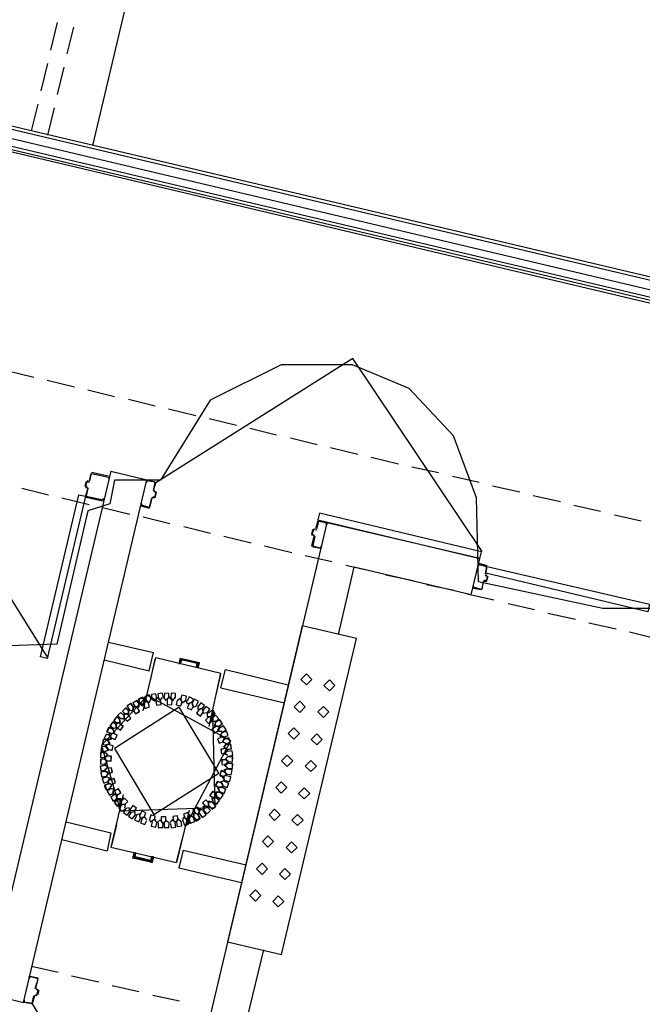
# Model space of a CAD drawing. Header units: feet. Extents: x -79 to 198, y -22 to 181.
# Tile 6 of 164: x 35 to 46, y 60 to 78. Entities that reach past the tile are written whole.
import ezdxf

# ---------------------------------------------------------------- set-up
doc = ezdxf.new("R2010")
doc.units = ezdxf.units.FT
for name, color, linetype in [('A-AREA-COMUN', 252, 'CONTINUOUS'), ('A-AREA-UNIDAD', 30, 'CONTINUOUS'), ('A-LINEA', 7, 'CONTINUOUS'), ('A-LINEA-FINA', 9, 'CONTINUOUS')]:
    doc.layers.add(name, color=color, linetype=linetype)

msp = doc.modelspace()

# ---------------------------------------------------------------- linework, layer by layer
at = {"layer": 'A-AREA-COMUN'}
msp.add_lwpolyline([(46.752, 67.2889), (45.76, 67.2889), (43.52, 67.7689), (43.488, 69.28), (43.072, 70.4), (42.272, 71.2533), (41.248, 71.68), (39.968, 71.68), (38.688, 71.04), (37.792, 69.6), (36.96, 69.6), (36.88, 69.1733), (36.48, 69.0489), (35.92, 66.6489), (34.88, 66.6133)], dxfattribs=at)
at = {"layer": 'A-AREA-UNIDAD'}
msp.add_lwpolyline([(34.752, 75.84), (53.68, 71.36)], dxfattribs=at)
at = {"layer": 'A-LINEA'}
for p, q in [((36.5733, 75.6311), (37.72, 80.4978)), ((35.8133, 77.3511), (35.9333, 77.8444)), ((36.1067, 77.2844), (36.2267, 77.7644)), ((35.64, 76.6178), (35.76, 77.1111)), ((35.9333, 76.5511), (36.0533, 77.0444)), ((53.5067, 71.6311), (33.52, 76.3511)), ((53.5467, 71.5644), (33.56, 76.2844)), ((35.4667, 75.8978), (35.5867, 76.3778)), ((35.76, 75.8178), (35.88, 76.3111)), ((53.7733, 71.2044), (33.7867, 75.9244)), ((53.8133, 71.1378), (33.8267, 75.8578)), ((35.0133, 71.5778), (35.5067, 71.4578)), ((35.7467, 71.4044), (36.24, 71.2844)), ((36.48, 71.2311), (36.96, 71.1111)), ((37.2133, 71.0578), (37.6933, 70.9378)), ((37.9333, 70.8844), (38.4267, 70.7644)), ((38.6667, 70.7111), (39.16, 70.5911)), ((39.4, 70.5378), (39.88, 70.4178)), ((40.1333, 70.3644), (40.6133, 70.2444)), ((40.8533, 70.1911), (41.3467, 70.0711)), ((33.5208, 69.9966), (35.7575, 66.3915)), ((41.5867, 70.0178), (42.08, 69.8978)), ((36.8933, 69.7644), (34.6667, 60.3511)), ((36.5333, 69.7244), (36.5067, 69.5911)), ((36.8533, 69.6711), (36.5467, 69.7378)), ((36.5467, 69.7244), (36.5467, 69.7244)), ((36.8933, 69.7644), (37.5467, 69.6044)), ((42.32, 69.8444), (42.8, 69.7378)), ((35.32, 60.1911), (37.5467, 69.6044)), ((36.4533, 69.5778), (36.4267, 69.4844)), ((36.4933, 69.5778), (36.4667, 69.5911)), ((36.4667, 69.5778), (36.4667, 69.5778)), ((36.4933, 69.5911), (36.4933, 69.5911)), ((36.4954, 69.565), (36.5195, 69.5798)), ((36.8533, 69.6578), (36.8533, 69.6578)), ((37.6667, 69.4178), (37.7067, 69.5511)), ((43.0533, 69.6711), (43.5333, 69.5644)), ((35.2933, 69.4578), (35.7733, 69.3378)), ((36.44, 69.4844), (36.44, 69.4844)), ((36.44, 69.4711), (36.4667, 69.4711)), ((36.48, 69.4578), (36.44, 69.3111)), ((36.4667, 69.4578), (36.4667, 69.4578)), ((36.4928, 69.4465), (36.4779, 69.4706)), ((37.6672, 69.4157), (37.6821, 69.3916)), ((37.68, 69.4178), (37.68, 69.4178)), ((37.6933, 69.2844), (37.72, 69.3778)), ((43.7733, 69.4978), (44.2667, 69.3911)), ((36.0133, 69.2844), (36.5067, 69.1644)), ((36.4533, 69.3111), (36.4533, 69.3111)), ((36.4533, 69.2978), (36.7467, 69.2311)), ((37.6, 69.1111), (37.64, 69.2844)), ((37.6646, 69.2972), (37.6405, 69.2824)), ((37.68, 69.2978), (37.68, 69.2978)), ((44.5067, 69.3244), (45, 69.2178)), ((36.7467, 69.1111), (37.24, 68.9911)), ((37.44, 69.1378), (37.5867, 69.0978)), ((37.4533, 69.1511), (37.4533, 69.1511)), ((37.5867, 69.1111), (37.5867, 69.1111)), ((45.24, 69.1511), (45.72, 69.0444)), ((37.48, 68.9378), (37.96, 68.8178)), ((40.64, 68.8711), (40.7733, 68.8444)), ((40.64, 68.8578), (40.64, 68.8578)), ((45.9733, 68.9778), (46.4533, 68.8711)), ((38.2133, 68.7644), (38.6933, 68.6444)), ((40.7867, 68.8311), (38.56, 59.4311)), ((40.52, 68.6311), (40.5333, 68.7111)), ((40.5467, 68.7244), (40.5733, 68.7111)), ((40.5467, 68.7111), (40.5467, 68.7111)), ((40.5887, 68.6983), (40.6128, 68.7132)), ((40.7733, 68.8311), (40.7733, 68.8311)), ((43.5467, 68.1911), (40.7867, 68.8311)), ((38.9333, 68.5911), (39.4267, 68.4711)), ((40.52, 68.4178), (40.56, 68.5911)), ((40.5467, 68.5911), (40.5467, 68.5911)), ((40.5728, 68.5798), (40.5579, 68.6039)), ((39.6667, 68.4178), (40.16, 68.2978)), ((40.5333, 68.4178), (40.5333, 68.4178)), ((40.4, 68.2444), (40.88, 68.1378)), ((43.3867, 67.5378), (43.5467, 68.1911)), ((41, 66.8178), (41.28, 68.0311)), ((41.1333, 68.0711), (41.6133, 67.9644)), ((43.3867, 67.5378), (41.28, 68.0311)), ((43.68, 68.0578), (43.5333, 68.0978)), ((43.5333, 68.0844), (43.5333, 68.0844)), ((43.6533, 67.9111), (43.68, 68.0444)), ((43.6667, 68.0444), (43.6667, 68.0444)), ((41.8533, 67.8978), (42.3467, 67.7911)), ((43.5867, 67.6311), (43.6133, 67.7778)), ((43.6379, 67.7906), (43.6139, 67.7757)), ((43.6405, 67.8957), (43.6554, 67.8716)), ((43.6667, 67.7778), (43.6933, 67.8711)), ((43.6667, 67.7911), (43.6667, 67.7911)), ((43.68, 67.8711), (43.68, 67.8711)), ((42.5867, 67.7244), (43.08, 67.6178)), ((43.4267, 67.6711), (43.4267, 67.6711)), ((43.32, 67.5511), (43.8, 67.4444)), ((44.0533, 67.3778), (44.5333, 67.2711)), ((44.7733, 67.2044), (45.2667, 67.0978)), ((45.5067, 67.0311), (46, 66.9244)), ((46.24, 66.8711), (46.72, 66.7511)), ((36.8533, 66.6844), (37.6667, 66.4978)), ((36.7733, 66.3644), (37.5867, 66.1644)), ((37.48, 65.4444), (37.7067, 66.4044)), ((37.5867, 66.1644), (37.6667, 66.4978)), ((37.6133, 65.9911), (37.6933, 66.3778)), ((37.7067, 66.4044), (38.88, 66.1244)), ((38.1333, 66.2978), (38.16, 66.3778)), ((38.1333, 66.2978), (38.16, 66.3778)), ((38.16, 66.3778), (38.4667, 66.2978)), ((38.16, 66.3778), (38.4667, 66.2978)), ((38.4533, 66.2178), (38.4667, 66.2978)), ((38.4533, 66.2178), (38.4667, 66.2978)), ((38.6667, 65.1644), (38.88, 66.1244)), ((38.7867, 65.7111), (38.88, 66.0978)), ((38.88, 65.8578), (40.0267, 65.5911)), ((37.6133, 65.6578), (37.5867, 65.5911)), ((37.3067, 65.5244), (37.2933, 65.4711)), ((37.3733, 65.5111), (37.3067, 65.5244)), ((37.4, 65.5778), (37.4, 65.5111)), ((37.4, 65.5778), (37.4, 65.5111)), ((37.4843, 65.5534), (37.4971, 65.4891)), ((37.4845, 65.5672), (37.4968, 65.5028)), ((37.4852, 65.5554), (37.498, 65.4883)), ((37.5867, 65.5911), (37.5333, 65.6311)), ((37.0667, 65.3111), (37.1333, 65.2978)), ((37.1333, 65.3911), (37.1333, 65.3244)), ((37.2, 65.3911), (37.1333, 65.3911)), ((37.1333, 65.2978), (37.1333, 65.3644)), ((38.6533, 65.3378), (38.72, 65.3378)), ((38.72, 65.2444), (38.72, 65.3111)), ((36.96, 65.0578), (36.9333, 65.1111)), ((38.6779, 65.2205), (38.7199, 65.2745)), ((38.6784, 65.2207), (38.7199, 65.2749)), ((38.6795, 65.221), (38.7198, 65.2728)), ((38.7867, 65.1778), (38.8533, 65.1644)), ((38.8533, 65.1644), (38.84, 65.0978)), ((36.8933, 65.0311), (36.96, 65.0578)), ((36.8133, 64.8311), (36.88, 64.8578)), ((36.8133, 64.7911), (36.8533, 64.7378)), ((36.88, 64.8578), (36.84, 64.9111)), ((36.8533, 64.7378), (36.7867, 64.7111)), ((36.7867, 64.5778), (36.8267, 64.5378)), ((39, 64.6178), (38.96, 64.5778)), ((38.96, 64.5778), (39, 64.5378)), ((36.8267, 64.5378), (36.7867, 64.4844)), ((39, 64.4044), (38.9333, 64.3778)), ((39, 64.5111), (38.9467, 64.4711)), ((38.9467, 64.4711), (39, 64.4178)), ((36.8133, 64.2578), (36.88, 64.2311)), ((36.88, 64.2311), (36.84, 64.1778)), ((38.9067, 64.2578), (38.96, 64.2844)), ((38.9467, 64.2044), (38.9067, 64.2578)), ((38.9333, 64.3778), (38.9733, 64.3111)), ((36.84, 64.1511), (36.8667, 64.2044)), ((36.8933, 64.1244), (36.84, 64.1511)), ((38.8267, 64.0578), (38.8933, 64.0711)), ((38.8533, 63.9911), (38.8267, 64.0578)), ((38.88, 64.1644), (38.9467, 64.1911)), ((38.9067, 64.1111), (38.88, 64.1644)), ((37.12, 63.9378), (36.8933, 62.9911)), ((36.9333, 63.9511), (36.9467, 64.0178)), ((37, 63.9378), (36.9333, 63.9511)), ((37, 63.8578), (37.0133, 63.9244)), ((37, 63.8578), (37.0133, 63.9244)), ((37.1216, 63.8816), (37.0801, 63.8273)), ((37.1205, 63.8812), (37.0802, 63.8294)), ((37.12, 63.8677), (37.0802, 63.8156)), ((37.16, 63.7644), (37.0933, 63.7511)), ((37.1467, 63.6978), (37.16, 63.7644)), ((38.3067, 63.6578), (38.08, 62.7111)), ((38.2267, 63.5111), (38.28, 63.4844)), ((38.32, 63.5644), (38.2933, 63.5111)), ((38.315, 63.5339), (38.3017, 63.6009)), ((38.3148, 63.5335), (38.302, 63.6006)), ((38.3157, 63.5355), (38.3029, 63.5998)), ((38.4133, 63.6044), (38.48, 63.5778)), ((38.48, 63.5778), (38.4933, 63.6444)), ((36.0933, 63.4444), (36.8933, 63.2444)), ((37, 63.3911), (36.9067, 63.0178)), ((36.8933, 63.2444), (36.8267, 62.9244)), ((36.0133, 63.1244), (36.8267, 62.9244)), ((36.8933, 62.9911), (38.08, 62.7111)), ((38.1733, 63.1244), (38.08, 62.7378)), ((37.3333, 62.8844), (37.3067, 62.8044)), ((37.3333, 62.8844), (37.3067, 62.8044)), ((37.3067, 62.8044), (37.6267, 62.7378)), ((37.3067, 62.8044), (37.6267, 62.7378)), ((37.6533, 62.8178), (37.6267, 62.7378)), ((37.6533, 62.8178), (37.6267, 62.7378)), ((38.2, 62.9378), (39.3333, 62.6711)), ((38.2, 62.9378), (39.3333, 62.6711)), ((39.36, 59.9244), (39.6533, 61.1378)), ((35.4667, 60.8444), (35.9467, 60.7378)), ((36.1867, 60.6711), (36.68, 60.5644)), ((36.92, 60.4978), (37.4, 60.3911)), ((34.6667, 60.3511), (35.32, 60.1911)), ((35.5446, 60.3239), (35.5205, 60.309)), ((35.56, 60.3111), (35.5333, 60.3244)), ((35.5472, 60.4424), (35.5621, 60.4183)), ((35.56, 60.4444), (35.56, 60.4444)), ((35.56, 60.3244), (35.56, 60.3244)), ((35.6, 60.4044), (35.5733, 60.3244)), ((37.6533, 60.3244), (38.1333, 60.2178)), ((35.3333, 60.2044), (35.3333, 60.2044)), ((35.4667, 60.1644), (35.3333, 60.1911)), ((35.52, 60.3111), (35.48, 60.1644)), ((35.48, 60.1778), (35.48, 60.1778)), ((35.5333, 60.3111), (35.5333, 60.3111))]:
    msp.add_line(p, q, dxfattribs=at)
for points in [[(53.8533, 71.0711), (33.8667, 75.8044), (32.6667, 70.7511)], [(43.5895, 68.318), (41.2541, 71.7933), (37.7074, 69.5536)], [(36.52, 69.5911), (36.5467, 69.7244), (36.8533, 69.6578), (36.8533, 69.6311), (36.8667, 69.6578)], [(36.4667, 69.4844), (36.44, 69.4844), (36.4667, 69.5778), (36.4933, 69.5644)], [(37.6667, 69.4178), (37.6933, 69.5644), (37.5467, 69.5911), (37.5467, 69.5644), (37.5333, 69.5644), (37.5467, 69.5911), (37.5467, 69.5911)], [(37.56, 69.6044), (37.6933, 69.5644), (37.6933, 69.5644)], [(36.48, 69.4578), (36.4533, 69.3111), (36.76, 69.2444), (36.76, 69.2711), (36.7733, 69.2578), (36.76, 69.2444), (36.76, 69.2444)], [(37.68, 69.3911), (37.7067, 69.3911), (37.68, 69.2978), (37.6533, 69.2978)], [(37.68, 69.4044), (37.7067, 69.3911), (37.7067, 69.3911)], [(36.44, 69.3111), (35.7467, 66.3911), (35.6267, 66.4178), (36.32, 69.3378), (36.44, 69.3111)], [(37.6267, 69.2844), (37.5867, 69.1111), (37.4533, 69.1511), (37.4533, 69.1778), (37.44, 69.1778), (37.44, 69.1511)], [(37.68, 69.2844), (37.6533, 69.2844), (37.6533, 69.2844)], [(40.6267, 68.8711), (40.5867, 68.7244), (40.5867, 68.7244)], [(40.7867, 68.8311), (40.7867, 68.8044), (40.7733, 68.8044), (40.7733, 68.8311), (40.64, 68.8578), (40.6, 68.7244)], [(40.6267, 68.8844), (43.5467, 68.1911), (43.5733, 68.3111), (40.6533, 69.0044), (40.6267, 68.8844)], [(40.5733, 68.7111), (40.5467, 68.7111), (40.52, 68.6178), (40.56, 68.6178)], [(40.5467, 68.6044), (40.52, 68.6178), (40.52, 68.6178)], [(40.5733, 68.5911), (40.5333, 68.4178), (40.6667, 68.3778), (40.68, 68.4044), (40.6933, 68.4044), (40.68, 68.3778)], [(40.52, 68.4044), (40.6667, 68.3778), (40.6667, 68.3778)], [(43.52, 68.0844), (43.52, 68.0578), (43.5333, 68.0844), (43.6667, 68.0444), (43.64, 67.9111)], [(43.68, 68.0444), (46.6, 67.3644), (46.5733, 67.2311), (43.6533, 67.9244), (43.68, 68.0444)], [(43.6133, 67.7778), (43.5733, 67.6311), (43.4267, 67.6711), (43.44, 67.6978), (43.4267, 67.6978), (43.4267, 67.6711)], [(43.6533, 67.8844), (43.68, 67.8711), (43.6667, 67.7911), (43.6267, 67.7911)], [(43.6667, 67.7778), (43.6267, 67.7778), (43.6267, 67.7778)], [(43.68, 67.8844), (43.6533, 67.8978), (43.6533, 67.8978)], [(43.4267, 67.6578), (43.5733, 67.6311), (43.5733, 67.6311)], [(39, 61.2844), (39.9733, 61.0578), (41.32, 66.7511), (40.3467, 66.9778), (39, 61.2844)], [(38.88, 65.8578), (38.96, 66.1911), (40.0933, 65.9111)], [(40.52, 66.0111), (40.42, 66.1111), (40.32, 66.0111), (40.42, 65.9111), (40.52, 66.0111)], [(40.9333, 65.9044), (40.8333, 66.0044), (40.7333, 65.9044), (40.8333, 65.8044), (40.9333, 65.9044)], [(37.5588, 65.7228), (36.7257, 64.8222), (37.067, 63.6439)], [(37.5588, 65.7228), (36.7257, 64.8222), (37.067, 63.6439)], [(37.5024, 65.6021), (37.4701, 65.6797), (37.3919, 65.6489), (37.4211, 65.5702)], [(37.5022, 65.615), (37.4705, 65.6928), (37.3921, 65.6627), (37.4207, 65.5837)], [(37.5022, 65.615), (37.4705, 65.6928), (37.3921, 65.6627), (37.4207, 65.5837)], [(37.5015, 65.6001), (37.4721, 65.6788), (37.3928, 65.6509), (37.4192, 65.5711)], [(37.48, 65.5778), (37.5067, 65.6444), (37.52, 65.6311)], [(37.48, 65.5778), (37.5067, 65.6444), (37.56, 65.6044)], [(37.5496, 65.7243), (37.4944, 65.6757), (37.5278, 65.6102)], [(37.5498, 65.7243), (37.4946, 65.6769), (37.5258, 65.6111)], [(37.5634, 65.7377), (37.5078, 65.6895), (37.5407, 65.6237)], [(37.6214, 65.6531), (37.5924, 65.732), (37.513, 65.7045), (37.5389, 65.6246)], [(38.2412, 63.3661), (39.0589, 64.9039), (37.5588, 65.7228)], [(37.7222, 65.6696), (37.7091, 65.7526), (37.6259, 65.7412), (37.6357, 65.6577)], [(37.72, 65.6711), (37.68, 65.6178), (37.6267, 65.6578)], [(37.6933, 65.6311), (37.7333, 65.6844), (37.7733, 65.6444)], [(37.7044, 65.6325), (37.7176, 65.5496), (37.8008, 65.5611), (37.7909, 65.6446)], [(37.8428, 65.6838), (37.8283, 65.7665), (37.7453, 65.7537), (37.7565, 65.6704)], [(37.7467, 65.6711), (37.7867, 65.6311), (37.8267, 65.6844)], [(37.9333, 65.6844), (37.8933, 65.6311), (37.8533, 65.6844)], [(37.9419, 65.6748), (37.9438, 65.7588), (37.8599, 65.7624), (37.8546, 65.6785)], [(37.9067, 65.6578), (37.9467, 65.6978), (37.9867, 65.6444)], [(37.9114, 65.6407), (37.9096, 65.5567), (37.9935, 65.5532), (37.9987, 65.6371)], [(37.9733, 65.6844), (38.0133, 65.6311), (38.0533, 65.6844)], [(38.0617, 65.6746), (38.064, 65.7586), (37.9801, 65.7626), (37.9744, 65.6787)], [(38.0933, 65.6311), (38.1467, 65.6711), (38.1733, 65.6178)], [(38.1467, 65.6578), (38.1867, 65.5911), (38.24, 65.6311)], [(38.2385, 65.6269), (38.2581, 65.7086), (38.1769, 65.7298), (38.154, 65.649)], [(38.3479, 65.5816), (38.3832, 65.6579), (38.3077, 65.6947), (38.2694, 65.6199)], [(38.4421, 65.542), (38.4762, 65.6188), (38.4001, 65.6544), (38.363, 65.579)], [(38.1287, 65.5111), (36.9593, 64.767), (37.6713, 63.5778), (38.8407, 64.3219), (38.1287, 65.5111)], [(37.6713, 63.5778), (38.8407, 64.3219), (38.1287, 65.5111), (36.9593, 64.767), (37.6713, 63.5778)], [(37.2267, 65.4385), (37.1671, 65.4978), (37.1067, 65.4394), (37.1638, 65.3778)], [(37.2266, 65.4363), (37.1693, 65.4977), (37.1068, 65.4416), (37.1617, 65.378)], [(37.3056, 65.5068), (37.2588, 65.5765), (37.1882, 65.5311), (37.2322, 65.4595)], [(37.3052, 65.5046), (37.261, 65.576), (37.1887, 65.5332), (37.2301, 65.4601)], [(37.2267, 65.4578), (37.2933, 65.4444), (37.3067, 65.5111)], [(37.3067, 65.5111), (37.2933, 65.4444), (37.2267, 65.4578)], [(37.2933, 65.4578), (37.3067, 65.5244), (37.36, 65.5111)], [(37.2944, 65.4621), (37.3412, 65.3924), (37.4118, 65.4378), (37.3678, 65.5093)], [(37.4123, 65.5601), (37.3655, 65.6299), (37.2948, 65.5844), (37.3389, 65.5129)], [(37.2948, 65.4643), (37.339, 65.3928), (37.4113, 65.4357), (37.3699, 65.5088)], [(37.4119, 65.558), (37.3676, 65.6294), (37.2954, 65.5866), (37.3368, 65.5134)], [(37.32, 65.5244), (37.3867, 65.4978), (37.4, 65.5644)], [(37.4, 65.5644), (37.3867, 65.5111), (37.3333, 65.5244)], [(37.4933, 65.6178), (37.48, 65.5511), (37.4133, 65.5911)], [(37.4933, 65.6178), (37.48, 65.5511), (37.4133, 65.5911)], [(37.4133, 65.5778), (37.4667, 65.5378), (37.4933, 65.6044)], [(37.4933, 65.6044), (37.48, 65.5511), (37.4133, 65.5778)], [(37.52, 65.6178), (37.5067, 65.6311), (37.48, 65.5644)], [(37.48, 65.5644), (37.5067, 65.6311), (37.52, 65.6178)], [(37.4844, 65.5671), (37.5162, 65.4893), (37.5946, 65.5196), (37.5659, 65.5986)], [(38.0939, 65.6347), (38.0758, 65.5527), (38.1574, 65.5329), (38.1788, 65.6142)], [(38.3333, 65.5911), (38.28, 65.5644), (38.2533, 65.6311)], [(38.3046, 65.5736), (38.2704, 65.4969), (38.3465, 65.4611), (38.3837, 65.5365)], [(38.3733, 65.5378), (38.36, 65.6044), (38.2933, 65.5778)], [(38.36, 65.5778), (38.3867, 65.5111), (38.44, 65.5378)], [(38.4883, 65.47), (38.4409, 65.4006), (38.5094, 65.3519), (38.5594, 65.4193)], [(38.5333, 65.4844), (38.4667, 65.4711), (38.4667, 65.5378)], [(38.5374, 65.4721), (38.5859, 65.5407), (38.5182, 65.5905), (38.4671, 65.5238)], [(38.56, 65.4178), (38.5467, 65.4844), (38.4933, 65.4711)], [(38.5467, 65.4711), (38.56, 65.4044), (38.6267, 65.4178)], [(38.6318, 65.4056), (38.679, 65.4751), (38.6105, 65.5237), (38.5606, 65.4561)], [(40.4, 65.5178), (40.3, 65.6178), (40.2, 65.5178), (40.3, 65.4178), (40.4, 65.5178)], [(40.8267, 65.4244), (40.7267, 65.5244), (40.6267, 65.4244), (40.7267, 65.3244), (40.8267, 65.4244)], [(37.0658, 65.288), (36.9976, 65.3371), (36.9472, 65.2699), (37.0134, 65.2182)], [(37.0654, 65.2902), (36.9954, 65.3367), (36.9475, 65.2677), (37.0156, 65.2184)], [(37, 65.2311), (37.0667, 65.2311), (37.0533, 65.2978)], [(37.0533, 65.2978), (37.0667, 65.2311), (37, 65.2311)], [(37.1333, 65.3585), (37.0738, 65.4178), (37.0134, 65.3594), (37.0705, 65.2978)], [(37.1333, 65.3563), (37.076, 65.4177), (37.0135, 65.3616), (37.0683, 65.298)], [(37.1333, 65.3644), (37.1333, 65.2978), (37.0667, 65.3111)], [(37.067, 63.6439), (38.775, 63.7038), (38.733, 65.445)], [(37.1333, 65.3244), (37.1333, 65.3911), (37.1867, 65.3911)], [(37.1333, 65.3171), (37.1929, 65.2578), (37.2533, 65.3161), (37.1962, 65.3777)], [(37.1334, 65.3193), (37.1907, 65.2578), (37.2532, 65.3139), (37.1983, 65.3776)], [(37.2133, 65.4578), (37.2133, 65.3911), (37.1467, 65.3911)], [(37.1467, 65.3911), (37.2133, 65.3778), (37.2133, 65.4444)], [(38.6597, 65.3378), (38.6, 65.2787), (38.6579, 65.2178), (38.7199, 65.2745)], [(38.7067, 65.3378), (38.64, 65.3378), (38.64, 65.4044)], [(38.6533, 65.3378), (38.72, 65.3378), (38.72, 65.2711)], [(38.7134, 65.3378), (38.7733, 65.3967), (38.7156, 65.4577), (38.6534, 65.4012)], [(38.6985, 65.3378), (38.7577, 65.3814), (38.7302, 65.4497)], [(38.7007, 65.3378), (38.758, 65.3826), (38.73, 65.4498)], [(38.7067, 65.2711), (38.72, 65.3378), (38.7067, 65.3378)], [(38.7067, 65.3378), (38.72, 65.3378), (38.72, 65.2711)], [(38.7067, 65.3378), (38.72, 65.3378), (38.72, 65.2711)], [(38.72, 65.3244), (38.7067, 65.2578), (38.7733, 65.2578)], [(38.7733, 65.2578), (38.7067, 65.2444), (38.72, 65.3111)], [(38.7136, 65.3378), (38.7713, 65.3821), (38.7437, 65.4495)], [(38.7733, 65.2578), (38.72, 65.2444), (38.72, 65.3111)], [(38.7802, 65.2444), (38.84, 65.3035), (38.7821, 65.3644), (38.7201, 65.3077)], [(38.7807, 65.2444), (38.84, 65.304), (38.7817, 65.3644), (38.7201, 65.3073)], [(38.7785, 65.2445), (38.8399, 65.3018), (38.7838, 65.3643), (38.7202, 65.3094)], [(36.9293, 65.1127), (36.8529, 65.1475), (36.8165, 65.0717), (36.8916, 65.034)], [(36.9418, 65.1147), (36.8641, 65.1467), (36.8306, 65.0697), (36.907, 65.0347)], [(36.9991, 65.1947), (36.9309, 65.2438), (36.8805, 65.1765), (36.9468, 65.1248)], [(36.9987, 65.1968), (36.9288, 65.2434), (36.8809, 65.1744), (36.9489, 65.1251)], [(36.9333, 65.1111), (36.96, 65.0578), (36.8933, 65.0311)], [(36.9333, 65.1244), (37, 65.1378), (36.9867, 65.2044)], [(36.9867, 65.2044), (37, 65.1378), (36.9333, 65.1244)], [(37.0533, 65.2311), (36.9867, 65.2178), (37, 65.1644)], [(37, 65.1644), (36.9867, 65.2178), (37.04, 65.2311)], [(37.0009, 65.1475), (37.0691, 65.0985), (37.1195, 65.1657), (37.0532, 65.2174)], [(37.0013, 65.1454), (37.0712, 65.0988), (37.1191, 65.1679), (37.0511, 65.2171)], [(38.791, 65.1634), (38.7212, 65.1166), (38.7667, 65.0459), (38.8382, 65.09)], [(38.7932, 65.163), (38.7217, 65.1187), (38.7646, 65.0465), (38.8377, 65.0879)], [(38.7867, 65.2444), (38.76, 65.1778), (38.8267, 65.1644)], [(38.8267, 65.1644), (38.7733, 65.1778), (38.7867, 65.2444)], [(38.8267, 65.0978), (38.8533, 65.1644), (38.7867, 65.1778)], [(38.8356, 65.1655), (38.9054, 65.2123), (38.86, 65.2829), (38.7884, 65.2389)], [(38.8335, 65.1659), (38.9049, 65.2101), (38.8621, 65.2824), (38.789, 65.241)], [(38.8533, 65.1378), (38.8267, 65.0844), (38.8933, 65.0711)], [(38.8933, 65.0711), (38.8267, 65.0711), (38.8533, 65.1378)], [(38.9023, 65.0588), (38.9721, 65.1056), (38.9267, 65.1763), (38.8551, 65.1322)], [(38.9002, 65.0592), (38.9716, 65.1035), (38.9288, 65.1758), (38.8557, 65.1344)], [(40.2933, 65.0378), (40.1933, 65.1378), (40.0933, 65.0378), (40.1933, 64.9378), (40.2933, 65.0378)], [(36.844, 64.9099), (36.7622, 64.9291), (36.7414, 64.8477), (36.8224, 64.8253)], [(36.8893, 64.9927), (36.8129, 65.0275), (36.7765, 64.9517), (36.8516, 64.914)], [(36.8885, 64.9947), (36.8108, 65.0267), (36.7773, 64.9497), (36.8537, 64.9147)], [(36.84, 64.9244), (36.9067, 64.9378), (36.88, 65.0044)], [(36.88, 65.0044), (36.9067, 64.9511), (36.84, 64.9244)], [(36.9333, 65.0444), (36.8667, 65.0311), (36.8933, 64.9644)], [(36.8933, 64.9644), (36.8667, 65.0311), (36.9333, 65.0444)], [(36.8973, 64.9629), (36.9738, 64.928), (37.0101, 65.0038), (36.9351, 65.0416)], [(36.8982, 64.9608), (36.9759, 64.9288), (37.0094, 65.0059), (36.933, 65.0409)], [(38.8956, 64.9735), (38.8181, 64.9412), (38.8489, 64.863), (38.9276, 64.8922)], [(38.8977, 64.9726), (38.819, 64.9432), (38.8469, 64.8639), (38.9267, 64.8903)], [(38.8933, 65.0578), (38.8667, 64.9911), (38.9333, 64.9644)], [(38.9333, 64.9644), (38.8667, 64.9911), (38.8933, 65.0444)], [(38.92, 64.8978), (38.9467, 64.9644), (38.8933, 64.9911)], [(38.8933, 64.9778), (38.9467, 64.9644), (38.92, 64.8978)], [(38.931, 64.9687), (39.0086, 65.001), (38.9778, 65.0792), (38.899, 65.05)], [(38.929, 64.9696), (39.0077, 64.999), (38.9798, 65.0783), (38.9, 65.0519)], [(38.9333, 64.9378), (38.9067, 64.8844), (38.9733, 64.8578)], [(38.9733, 64.8578), (38.9067, 64.8844), (38.9333, 64.9378)], [(38.971, 64.8487), (39.0486, 64.881), (39.0178, 64.9592), (38.939, 64.93)], [(38.969, 64.8496), (39.0477, 64.879), (39.0198, 64.9583), (38.94, 64.9319)], [(40.7067, 64.9311), (40.6067, 65.0311), (40.5067, 64.9311), (40.6067, 64.8311), (40.7067, 64.9311)], [(36.8174, 64.7899), (36.7356, 64.8091), (36.7148, 64.7277), (36.7957, 64.7053)], [(36.8162, 64.7917), (36.7337, 64.8079), (36.7159, 64.7258), (36.7976, 64.7064)], [(36.8428, 64.9117), (36.7604, 64.9279), (36.7425, 64.8458), (36.8243, 64.8264)], [(36.7867, 64.7111), (36.8533, 64.7378), (36.8133, 64.7911)], [(36.8533, 64.8444), (36.8, 64.8178), (36.84, 64.7644)], [(36.84, 64.7644), (36.8, 64.8178), (36.8533, 64.8444)], [(36.84, 64.9111), (36.88, 64.8578), (36.8133, 64.8311)], [(36.836, 64.7524), (36.9178, 64.7331), (36.9386, 64.8145), (36.8576, 64.8369)], [(36.8372, 64.7505), (36.9196, 64.7343), (36.9375, 64.8164), (36.8557, 64.8358)], [(38.9594, 64.768), (38.877, 64.7515), (38.892, 64.6688), (38.9749, 64.6821)], [(38.9612, 64.7668), (38.8783, 64.7533), (38.8902, 64.6701), (38.9736, 64.6804)], [(38.9733, 64.8444), (38.9333, 64.7911), (38.9867, 64.7644)], [(38.9867, 64.7511), (38.9333, 64.7911), (38.9733, 64.8444)], [(38.96, 64.6978), (39, 64.7378), (38.9467, 64.7778)], [(38.9467, 64.7778), (39, 64.7511), (38.96, 64.6978)], [(38.9872, 64.7475), (39.0696, 64.764), (39.0547, 64.8467), (38.9717, 64.8334)], [(38.9854, 64.7487), (39.0684, 64.7623), (39.0565, 64.8454), (38.9731, 64.8352)], [(36.7968, 64.6925), (36.7128, 64.6954), (36.7083, 64.6115), (36.7921, 64.6053)], [(36.7968, 64.5725), (36.7128, 64.5754), (36.7083, 64.4915), (36.7921, 64.4853)], [(36.7953, 64.694), (36.7112, 64.6939), (36.7098, 64.6099), (36.7937, 64.6067)], [(36.7953, 64.574), (36.7112, 64.5739), (36.7098, 64.4899), (36.7937, 64.4867)], [(36.8133, 64.6311), (36.7733, 64.5911), (36.8133, 64.5511)], [(36.8133, 64.5511), (36.7733, 64.5911), (36.8133, 64.6311)], [(36.7733, 64.4844), (36.8267, 64.5244), (36.7867, 64.5778)], [(36.7867, 64.6044), (36.84, 64.6444), (36.7867, 64.6978)], [(36.7867, 64.6978), (36.84, 64.6578), (36.7867, 64.6044)], [(36.8165, 64.5431), (36.9005, 64.5402), (36.905, 64.6241), (36.8213, 64.6303)], [(36.8181, 64.5415), (36.9021, 64.5417), (36.9036, 64.6257), (36.8196, 64.6288)], [(38.9867, 64.7244), (38.9467, 64.6711), (39, 64.6444)], [(39, 64.6444), (38.9467, 64.6711), (38.9867, 64.7244)], [(39, 64.5378), (38.96, 64.5778), (39, 64.6178)], [(39.0139, 64.6275), (39.0963, 64.644), (39.0814, 64.7267), (38.9984, 64.7134)], [(39.0121, 64.6287), (39.095, 64.6423), (39.0831, 64.7254), (38.9997, 64.7152)], [(39.0032, 64.5297), (39.0872, 64.5268), (39.0917, 64.6107), (39.0079, 64.6169)], [(39.0047, 64.5282), (39.0888, 64.5283), (39.0902, 64.6124), (39.0063, 64.6155)], [(40.1733, 64.5444), (40.0733, 64.6444), (39.9733, 64.5444), (40.0733, 64.4444), (40.1733, 64.5444)], [(36.7861, 64.4614), (36.7037, 64.4448), (36.7186, 64.3622), (36.8016, 64.3755)], [(36.7879, 64.4602), (36.705, 64.4466), (36.7169, 64.3635), (36.8003, 64.3737)], [(36.7733, 64.4711), (36.84, 64.4444), (36.8, 64.3911)], [(36.8267, 64.4178), (36.7733, 64.3644), (36.84, 64.3378)], [(36.84, 64.3378), (36.7733, 64.3644), (36.8267, 64.4178)], [(36.7867, 64.3911), (36.84, 64.4311), (36.7867, 64.4711)], [(36.8406, 64.3208), (36.923, 64.3374), (36.908, 64.4201), (36.8251, 64.4068)], [(36.8388, 64.3221), (36.9217, 64.3356), (36.9098, 64.4188), (36.8264, 64.4085)], [(38.9835, 64.5591), (38.8995, 64.562), (38.895, 64.4781), (38.9787, 64.472)], [(38.9819, 64.5607), (38.8979, 64.5605), (38.8964, 64.4765), (38.9804, 64.4734)], [(38.9733, 64.3111), (38.9333, 64.3644), (39, 64.4044)], [(39, 64.4178), (38.9467, 64.4578), (39, 64.4978)], [(38.96, 64.4844), (39.0133, 64.5244), (38.9733, 64.5644)], [(38.9733, 64.5644), (39.0133, 64.5244), (38.9733, 64.4844)], [(38.9826, 64.3124), (39.0644, 64.2931), (39.0852, 64.3745), (39.0043, 64.3969)], [(39.0032, 64.4097), (39.0872, 64.4068), (39.0917, 64.4907), (39.0079, 64.4969)], [(39.0047, 64.4082), (39.0888, 64.4083), (39.0902, 64.4924), (39.0063, 64.4955)], [(40.6, 64.4511), (40.5, 64.5511), (40.4, 64.4511), (40.5, 64.3511), (40.6, 64.4511)], [(36.7994, 64.3547), (36.717, 64.3382), (36.732, 64.2555), (36.8149, 64.2688)], [(36.8012, 64.3535), (36.7183, 64.34), (36.7302, 64.2568), (36.8136, 64.2671)], [(36.8156, 64.2535), (36.7381, 64.2212), (36.7689, 64.143), (36.8476, 64.1722)], [(36.8177, 64.2526), (36.739, 64.2232), (36.7669, 64.1439), (36.8467, 64.1703)], [(36.8133, 64.2711), (36.8533, 64.3111), (36.8, 64.3511)], [(36.8, 64.3511), (36.8533, 64.3244), (36.8133, 64.2711)], [(36.84, 64.1644), (36.88, 64.2311), (36.8133, 64.2578)], [(36.9044, 64.1154), (36.9819, 64.1477), (36.9511, 64.2259), (36.8724, 64.1967)], [(36.9023, 64.1163), (36.981, 64.1457), (36.9531, 64.225), (36.8733, 64.1986)], [(38.964, 64.3499), (38.8822, 64.3691), (38.8614, 64.2877), (38.9424, 64.2653)], [(38.9628, 64.3384), (38.8804, 64.3546), (38.8625, 64.2725), (38.9443, 64.253)], [(38.9733, 64.2844), (38.9067, 64.2578), (38.9467, 64.2044)], [(38.9333, 64.2711), (38.9867, 64.2978), (38.9467, 64.3511)], [(38.9467, 64.3511), (38.9867, 64.2978), (38.9333, 64.2711)], [(38.956, 64.1924), (39.0378, 64.1731), (39.0586, 64.2545), (38.9776, 64.2769)], [(38.9572, 64.1905), (39.0396, 64.1743), (39.0575, 64.2564), (38.9757, 64.2758)], [(38.9838, 64.3105), (39.0663, 64.2943), (39.0841, 64.3764), (39.0024, 64.3958)], [(36.8556, 64.1335), (36.7781, 64.1012), (36.8089, 64.023), (36.8876, 64.0522)], [(36.871, 64.1326), (36.7923, 64.1032), (36.8202, 64.0239), (36.9, 64.0503)], [(36.8977, 64.0434), (36.8279, 63.9966), (36.8733, 63.9259), (36.9449, 63.97)], [(36.8998, 64.043), (36.8284, 63.9987), (36.8712, 63.9265), (36.9443, 63.9679)], [(36.8667, 64.2044), (36.84, 64.1511), (36.8933, 64.1244)], [(36.88, 64.0578), (36.92, 64.1111), (36.8533, 64.1378)], [(36.8533, 64.1378), (36.92, 64.1244), (36.88, 64.0578)], [(36.9333, 63.9644), (36.96, 64.0311), (36.8933, 64.0444)], [(36.8933, 64.0444), (36.96, 64.0311), (36.9333, 63.9778)], [(37.009, 63.9255), (37.0788, 63.9723), (37.0333, 64.0429), (36.9618, 63.9989)], [(37.0068, 63.9259), (37.0783, 63.9701), (37.0354, 64.0424), (36.9623, 64.001)], [(38.8885, 64.1414), (38.8108, 64.1734), (38.7773, 64.0964), (38.8537, 64.0613)], [(38.9027, 64.1394), (38.8262, 64.1742), (38.7899, 64.0984), (38.8649, 64.0606)], [(38.8933, 64.0711), (38.8267, 64.0578), (38.8533, 64.0044)], [(38.8933, 64.1511), (38.92, 64.0844), (38.8533, 64.0711)], [(38.8533, 64.0711), (38.92, 64.0844), (38.8933, 64.1378)], [(38.8573, 63.9895), (38.9338, 63.9547), (38.9701, 64.0305), (38.8951, 64.0683)], [(38.8582, 63.9875), (38.9359, 63.9555), (38.9694, 64.0325), (38.893, 64.0676)], [(38.9467, 64.1911), (38.88, 64.1644), (38.9067, 64.1111)], [(38.9107, 64.0962), (38.9871, 64.0614), (39.0235, 64.1372), (38.9484, 64.1749)], [(38.9115, 64.0942), (38.9892, 64.0622), (39.0227, 64.1392), (38.9463, 64.1742)], [(40.0667, 64.0644), (39.9667, 64.1644), (39.8667, 64.0644), (39.9667, 63.9644), (40.0667, 64.0644)], [(40.48, 63.9578), (40.38, 64.0578), (40.28, 63.9578), (40.38, 63.8578), (40.48, 63.9578)], [(36.9644, 63.9368), (36.8946, 63.89), (36.94, 63.8193), (37.0116, 63.8633)], [(36.9665, 63.9363), (36.8951, 63.8921), (36.9379, 63.8198), (37.011, 63.8612)], [(36.9467, 64.0178), (36.9333, 63.9511), (37, 63.9378)], [(36.9467, 63.9511), (37.0133, 63.9378), (37, 63.8711)], [(37, 63.8711), (37.0133, 63.9378), (36.96, 63.9378)], [(37.1389, 63.7511), (37.2, 63.8088), (37.1434, 63.871), (37.0802, 63.8157)], [(38.7991, 63.9414), (38.7309, 63.9904), (38.6805, 63.9232), (38.7468, 63.8715)], [(38.7987, 63.9435), (38.7288, 63.99), (38.6809, 63.921), (38.7489, 63.8718)], [(38.7867, 63.8844), (38.72, 63.8844), (38.7333, 63.8178)], [(38.7333, 63.8178), (38.72, 63.8711), (38.7733, 63.8844)], [(38.7333, 63.8844), (38.8, 63.8844), (38.7867, 63.9511)], [(38.7867, 63.9511), (38.8, 63.8844), (38.7333, 63.8844)], [(38.7342, 63.8142), (38.8024, 63.7651), (38.8528, 63.8324), (38.7866, 63.8841)], [(38.7346, 63.8121), (38.8046, 63.7655), (38.8525, 63.8345), (38.7844, 63.8838)], [(38.8533, 63.9778), (38.7867, 63.9778), (38.8, 63.9111)], [(38.8, 63.9111), (38.7867, 63.9778), (38.8533, 63.9778)], [(38.8009, 63.9075), (38.8691, 63.8585), (38.9195, 63.9257), (38.8532, 63.9774)], [(38.8013, 63.9054), (38.8712, 63.8588), (38.9191, 63.9279), (38.8511, 63.9771)], [(37.0193, 63.8578), (36.96, 63.7983), (37.0183, 63.7378), (37.0799, 63.7949)], [(37.021, 63.8444), (36.96, 63.7866), (37.0166, 63.7245), (37.0798, 63.7799)], [(37.021, 63.8444), (36.96, 63.7866), (37.0166, 63.7245), (37.0798, 63.7799)], [(37.0215, 63.8578), (36.9601, 63.8004), (37.0162, 63.7379), (37.0798, 63.7928)], [(37.0667, 63.7911), (37.08, 63.8578), (37.0133, 63.8578)], [(37.0133, 63.8578), (37.0667, 63.8578), (37.0667, 63.7911)], [(37.0667, 63.7778), (37.08, 63.8444), (37.0133, 63.8444)], [(37.0667, 63.7778), (37.08, 63.8444), (37.0133, 63.8444)], [(37.099, 63.7511), (37.04, 63.6913), (37.0987, 63.6311), (37.1599, 63.6886)], [(37.0993, 63.7644), (37.042, 63.7196), (37.07, 63.6525)], [(37.101, 63.7511), (37.0421, 63.707), (37.0703, 63.639)], [(37.1015, 63.7644), (37.0423, 63.7208), (37.0698, 63.6526)], [(37.0667, 63.8311), (37.0667, 63.7778), (37.08, 63.7778)], [(37.08, 63.7644), (37.0667, 63.7644), (37.0667, 63.8311)], [(37.0667, 63.8311), (37.0667, 63.7644), (37.08, 63.7644)], [(37.0667, 63.8311), (37.0667, 63.7644), (37.1333, 63.7644)], [(37.24, 63.6311), (37.2267, 63.6978), (37.16, 63.6844)], [(37.3126, 63.6191), (37.3589, 63.6893), (37.2897, 63.7369), (37.2407, 63.6686)], [(38.4923, 63.6401), (38.4455, 63.7099), (38.3748, 63.6644), (38.4189, 63.5929)], [(38.5052, 63.638), (38.461, 63.7094), (38.3887, 63.6666), (38.4301, 63.5934)], [(38.6667, 63.7851), (38.6071, 63.8444), (38.5467, 63.7861), (38.6038, 63.7245)], [(38.6666, 63.783), (38.6093, 63.8444), (38.5468, 63.7883), (38.6017, 63.7247)], [(38.5733, 63.6578), (38.56, 63.7244), (38.6267, 63.7244)], [(38.64, 63.7244), (38.5733, 63.7244), (38.5733, 63.6578)], [(38.5733, 63.6504), (38.6329, 63.5911), (38.6933, 63.6495), (38.6362, 63.711)], [(38.5734, 63.6526), (38.6307, 63.5912), (38.6932, 63.6473), (38.6383, 63.7109)], [(38.5867, 63.7244), (38.6533, 63.7244), (38.6533, 63.7911)], [(38.6533, 63.7911), (38.6533, 63.7244), (38.5867, 63.7244)], [(38.72, 63.8044), (38.6533, 63.8178), (38.6533, 63.7511)], [(38.6533, 63.7378), (38.6533, 63.8044), (38.72, 63.8044)], [(38.6667, 63.7304), (38.7262, 63.6711), (38.7866, 63.7295), (38.7295, 63.791)], [(38.6667, 63.7326), (38.724, 63.6712), (38.7865, 63.7273), (38.7317, 63.7909)], [(37.1673, 63.6831), (37.1211, 63.6129), (37.1904, 63.5654), (37.2393, 63.6337)], [(37.2616, 63.6166), (37.2143, 63.5472), (37.2827, 63.4985), (37.3328, 63.566)], [(37.2267, 63.6844), (37.24, 63.6178), (37.3067, 63.6311)], [(37.2533, 63.6178), (37.32, 63.6311), (37.3333, 63.5644)], [(37.357, 63.5599), (37.3241, 63.4826), (37.4008, 63.4482), (37.4367, 63.5241)], [(37.4267, 63.5244), (37.4133, 63.5911), (37.3467, 63.5644)], [(37.4133, 63.5644), (37.4267, 63.5111), (37.4933, 63.5378)], [(37.4962, 63.529), (37.5292, 63.6063), (37.4526, 63.6408), (37.4166, 63.5648)], [(37.4533, 63.5111), (37.5067, 63.5378), (37.5333, 63.4844)], [(37.6799, 63.4678), (37.6972, 63.5501), (37.6154, 63.569), (37.5949, 63.4875)], [(37.8893, 63.4488), (37.8898, 63.5329), (37.8058, 63.535), (37.802, 63.4511)], [(38.1094, 63.4705), (38.0949, 63.5532), (38.0119, 63.5403), (38.0232, 63.4571)], [(38.2667, 63.4978), (38.2, 63.5244), (38.1867, 63.4578)], [(38.315, 63.5338), (38.285, 63.6123), (38.206, 63.5839), (38.2329, 63.5043)], [(38.2267, 63.5111), (38.28, 63.4844), (38.3067, 63.5378)], [(38.3067, 63.5511), (38.28, 63.4844), (38.2667, 63.4978)], [(38.2667, 63.4978), (38.28, 63.4844), (38.3067, 63.5378)], [(38.2667, 63.4844), (38.28, 63.4844), (38.3067, 63.5378)], [(38.3733, 63.5378), (38.32, 63.5644), (38.2933, 63.5111)], [(38.2933, 63.4978), (38.3067, 63.5644), (38.3733, 63.5378)], [(38.3733, 63.5378), (38.32, 63.5644), (38.2933, 63.5111)], [(38.2976, 63.5001), (38.3299, 63.4225), (38.4081, 63.4533), (38.3789, 63.5321)], [(38.2983, 63.5017), (38.3284, 63.4232), (38.4074, 63.4518), (38.3804, 63.5313)], [(38.2985, 63.5021), (38.3279, 63.4234), (38.4072, 63.4513), (38.3808, 63.5311)], [(38.4533, 63.5911), (38.4, 63.6044), (38.3867, 63.5378)], [(38.3867, 63.5378), (38.3867, 63.6044), (38.4533, 63.5911)], [(38.3877, 63.5288), (38.4345, 63.459), (38.5052, 63.5045), (38.4611, 63.576)], [(38.3881, 63.5443), (38.4324, 63.4728), (38.5046, 63.5157), (38.4632, 63.5888)], [(38.4933, 63.6444), (38.48, 63.5778), (38.4133, 63.6044)], [(38.56, 63.6578), (38.4933, 63.6711), (38.48, 63.6044)], [(38.48, 63.6044), (38.4933, 63.6711), (38.56, 63.6578)], [(38.4944, 63.5955), (38.5412, 63.5257), (38.6118, 63.5711), (38.5678, 63.6427)], [(38.4948, 63.5976), (38.539, 63.5262), (38.6113, 63.569), (38.5699, 63.6421)], [(39.9467, 63.5711), (39.8467, 63.6711), (39.7467, 63.5711), (39.8467, 63.4711), (39.9467, 63.5711)], [(40.36, 63.4778), (40.26, 63.5778), (40.16, 63.4778), (40.26, 63.3778), (40.36, 63.4778)], [(37.4634, 63.5064), (37.4309, 63.429), (37.5077, 63.3949), (37.5433, 63.4711)], [(37.5867, 63.4978), (37.6133, 63.4444), (37.6667, 63.4844)], [(37.6392, 63.4471), (37.6234, 63.3646), (37.7055, 63.3472), (37.7246, 63.429)], [(37.6267, 63.4578), (37.68, 63.4978), (37.72, 63.4311)], [(37.8267, 63.4311), (37.7867, 63.4844), (37.7333, 63.4311)], [(37.7501, 63.4261), (37.7509, 63.3421), (37.8349, 63.3412), (37.8374, 63.4251)], [(37.88, 63.4578), (37.84, 63.4178), (37.8, 63.4578)], [(37.8533, 63.4311), (37.8933, 63.4711), (37.9467, 63.4311)], [(37.8575, 63.4268), (37.8569, 63.3428), (37.9408, 63.3405), (37.9447, 63.4244)], [(38.0533, 63.4444), (38, 63.4844), (37.96, 63.4311)], [(37.97, 63.4176), (37.9858, 63.3351), (38.0686, 63.3493), (38.0561, 63.4324)], [(38.0933, 63.4844), (38.0667, 63.4311), (38.0133, 63.4711)], [(38.0773, 63.4452), (38.0916, 63.3624), (38.1747, 63.3751), (38.1636, 63.4584)], [(38.08, 63.4444), (38.1067, 63.4978), (38.16, 63.4578)], [(38.1916, 63.4615), (38.2218, 63.3832), (38.3008, 63.4119), (38.2736, 63.4914)], [(38.2502, 63.3779), (38.3054, 63.4253), (38.2742, 63.4911)], [(38.2504, 63.3779), (38.3056, 63.4265), (38.2722, 63.4921)], [(38.2506, 63.3779), (38.3055, 63.4258), (38.2737, 63.4913)], [(39.8267, 63.0911), (39.7267, 63.1911), (39.6267, 63.0911), (39.7267, 62.9911), (39.8267, 63.0911)], [(40.2533, 62.9844), (40.1533, 63.0844), (40.0533, 62.9844), (40.1533, 62.8844), (40.2533, 62.9844)], [(38.2, 62.9378), (38.12, 62.6178), (39.2533, 62.3511)], [(39.72, 62.5978), (39.62, 62.6978), (39.52, 62.5978), (39.62, 62.4978), (39.72, 62.5978)], [(40.1333, 62.5044), (40.0333, 62.6044), (39.9333, 62.5044), (40.0333, 62.4044), (40.1333, 62.5044)], [(39.6, 62.1178), (39.5, 62.2178), (39.4, 62.1178), (39.5, 62.0178), (39.6, 62.1178)], [(40.0133, 62.0111), (39.9133, 62.1111), (39.8133, 62.0111), (39.9133, 61.9111), (40.0133, 62.0111)], [(35.5333, 60.4444), (35.5867, 60.6178), (35.44, 60.6578), (35.4267, 60.6311), (35.4267, 60.6578)], [(35.5867, 60.6311), (35.44, 60.6578), (35.44, 60.6578)], [(35.5467, 60.4444), (35.5867, 60.6178), (35.5867, 60.6178)], [(35.5333, 60.3244), (35.56, 60.3244), (35.5867, 60.4178), (35.56, 60.4178)], [(35.56, 60.4311), (35.5867, 60.4178), (35.5867, 60.4178)], [(35.32, 60.2044), (35.3333, 60.2311), (35.3333, 60.2044), (35.48, 60.1778), (35.5067, 60.3111)], [(35.4808, 60.1669), (37.6436, 56.5825), (41.2955, 58.6479)]]:
    msp.add_lwpolyline(points, dxfattribs=at)
at = {"layer": 'A-LINEA-FINA'}
for points in [[(38.1467, 66.2978), (38.1467, 66.3911), (38.12, 66.2978), (38.1467, 66.2978), (38.1467, 66.2978)], [(38.1733, 66.3644), (38.1467, 66.2978), (38.1467, 66.3911), (38.1733, 66.3644)], [(38.1733, 66.3644), (38.4933, 66.3111), (38.1467, 66.3911), (38.1733, 66.3644), (38.1733, 66.3644)], [(38.4533, 66.2978), (38.1733, 66.3644), (38.4933, 66.3111), (38.4533, 66.2978)], [(38.44, 66.2311), (38.4533, 66.2978), (38.4667, 66.2178), (38.44, 66.2311)], [(38.4533, 66.2978), (38.4667, 66.2178), (38.4933, 66.3111), (38.4533, 66.2978), (38.4533, 66.2978)], [(37.3467, 62.8844), (37.2933, 62.7911), (37.32, 62.8978), (37.3467, 62.8844), (37.3467, 62.8844)], [(37.3333, 62.8178), (37.3467, 62.8844), (37.2933, 62.7911), (37.3333, 62.8178)], [(37.3333, 62.8178), (37.64, 62.7111), (37.2933, 62.7911), (37.3333, 62.8178), (37.3333, 62.8178)], [(37.6133, 62.7511), (37.3333, 62.8178), (37.64, 62.7111), (37.6133, 62.7511)], [(37.6267, 62.8178), (37.6133, 62.7511), (37.6667, 62.8178), (37.6267, 62.8178)], [(37.6133, 62.7511), (37.6667, 62.8178), (37.64, 62.7111), (37.6133, 62.7511), (37.6133, 62.7511)]]:
    msp.add_lwpolyline(points, dxfattribs=at)

doc.saveas('drawing.dxf')
